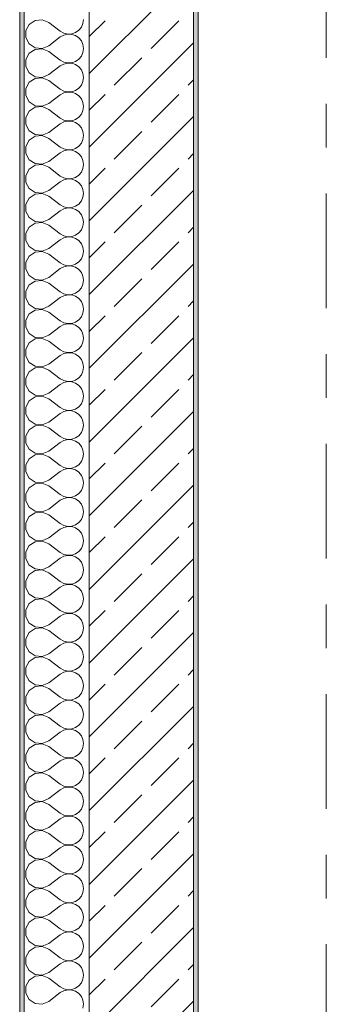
# Model space of a CAD drawing. Header units: metres. Extents: x -3.6 to 84.5, y -11 to 16.8.
# Tile 7 of 256: x -0.2 to 0.5, y 1.1 to 3.3. Entities that reach past the tile are written whole.
import ezdxf

# ---------------------------------------------------------------- set-up
doc = ezdxf.new("R2010")
doc.units = ezdxf.units.M
doc.header["$MEASUREMENT"] = 0
doc.linetypes.add('Strichlinie doppelt', pattern=[0.546806, 0.264583, -0.105833, 0.070556, -0.105833])
doc.layers.add('451 - Universal.Achsen Raster', color=7, linetype='Continuous')
doc.layers.add('604 - Struktur.Wand Aussen', color=7, linetype='Continuous')

# ---------------------------------------------------------------- blocks, each defined once
blk = doc.blocks.new('*X19')
at = {"layer": '604 - Struktur.Wand Aussen', "color": 7, "linetype": 'Continuous', "lineweight": 5}
for p, q in [((-0.1233, 3.333), (-0.1395, 3.3314)), ((-0.1083, 3.3267), (-0.1233, 3.333)), ((-0.0296, 3.3242), (-0.0283, 3.3333)), ((-0.153, 3.3224), (-0.1607, 3.3081)), ((-0.1395, 3.3314), (-0.153, 3.3224)), ((-0.1083, 3.3267), (-0.0817, 3.3067)), ((-0.0392, 3.3087), (-0.0333, 3.3158)), ((-0.0333, 3.3158), (-0.0296, 3.3242)), ((-0.1607, 3.3081), (-0.1607, 3.2919)), ((-0.1607, 3.2919), (-0.153, 3.2776)), ((-0.1083, 3.2733), (-0.0817, 3.2933)), ((-0.0817, 3.3067), (-0.0736, 3.3022)), ((-0.0736, 3.2978), (-0.0817, 3.2933)), ((-0.0736, 3.3022), (-0.0647, 3.3001)), ((-0.0647, 3.2999), (-0.0736, 3.2978)), ((-0.0647, 3.3001), (-0.0555, 3.3006)), ((-0.0555, 3.2994), (-0.0647, 3.2999)), ((-0.0555, 3.3006), (-0.0468, 3.3035)), ((-0.0468, 3.2965), (-0.0555, 3.2994)), ((-0.0468, 3.3035), (-0.0392, 3.3087)), ((-0.0392, 3.2913), (-0.0468, 3.2965)), ((-0.0333, 3.2842), (-0.0392, 3.2913)), ((-0.153, 3.2776), (-0.1395, 3.2686)), ((-0.1395, 3.2648), (-0.153, 3.2558)), ((-0.1395, 3.2686), (-0.1233, 3.267)), ((-0.1233, 3.2663), (-0.1395, 3.2648)), ((-0.1233, 3.267), (-0.1083, 3.2733)), ((-0.1083, 3.26), (-0.1233, 3.2663)), ((-0.0296, 3.2758), (-0.0333, 3.2842)), ((-0.0283, 3.2667), (-0.0296, 3.2758)), ((-0.0296, 3.2576), (-0.0283, 3.2667)), ((-0.153, 3.2558), (-0.1607, 3.2415)), ((-0.1607, 3.2415), (-0.1607, 3.2252)), ((-0.1083, 3.26), (-0.0817, 3.24)), ((-0.0468, 3.2369), (-0.0392, 3.2421)), ((-0.0392, 3.2421), (-0.0333, 3.2491)), ((-0.0333, 3.2491), (-0.0296, 3.2576)), ((-0.1607, 3.2252), (-0.153, 3.2109)), ((-0.1083, 3.2067), (-0.0817, 3.2267)), ((-0.0817, 3.24), (-0.0736, 3.2355)), ((-0.0736, 3.2311), (-0.0817, 3.2267)), ((-0.0736, 3.2355), (-0.0647, 3.2335)), ((-0.0647, 3.2332), (-0.0736, 3.2311)), ((-0.0647, 3.2335), (-0.0555, 3.2339)), ((-0.0555, 3.2328), (-0.0647, 3.2332)), ((-0.0555, 3.2339), (-0.0468, 3.2369)), ((-0.0468, 3.2298), (-0.0555, 3.2328)), ((-0.0392, 3.2246), (-0.0468, 3.2298)), ((-0.0333, 3.2175), (-0.0392, 3.2246)), ((-0.153, 3.2109), (-0.1395, 3.2019)), ((-0.1395, 3.1981), (-0.153, 3.1891)), ((-0.1395, 3.2019), (-0.1233, 3.2004)), ((-0.1233, 3.1996), (-0.1395, 3.1981)), ((-0.1233, 3.2004), (-0.1083, 3.2067)), ((-0.1083, 3.1933), (-0.1233, 3.1996)), ((-0.0296, 3.2091), (-0.0333, 3.2175)), ((-0.0283, 3.2), (-0.0296, 3.2091)), ((-0.0296, 3.1909), (-0.0283, 3.2)), ((-0.153, 3.1891), (-0.1607, 3.1748)), ((-0.1607, 3.1748), (-0.1607, 3.1585)), ((-0.1083, 3.1933), (-0.0817, 3.1733)), ((-0.0468, 3.1702), (-0.0392, 3.1754)), ((-0.0392, 3.1754), (-0.0333, 3.1825)), ((-0.0333, 3.1825), (-0.0296, 3.1909)), ((-0.1607, 3.1585), (-0.153, 3.1442)), ((-0.1083, 3.14), (-0.0817, 3.16)), ((-0.0817, 3.1733), (-0.0736, 3.1689)), ((-0.0736, 3.1645), (-0.0817, 3.16)), ((-0.0736, 3.1689), (-0.0647, 3.1668)), ((-0.0647, 3.1665), (-0.0736, 3.1645)), ((-0.0647, 3.1668), (-0.0555, 3.1672)), ((-0.0555, 3.1661), (-0.0647, 3.1665)), ((-0.0555, 3.1672), (-0.0468, 3.1702)), ((-0.0468, 3.1631), (-0.0555, 3.1661)), ((-0.0392, 3.1579), (-0.0468, 3.1631)), ((-0.0333, 3.1509), (-0.0392, 3.1579)), ((-0.0296, 3.1424), (-0.0333, 3.1509)), ((-0.153, 3.1442), (-0.1395, 3.1352)), ((-0.1395, 3.1314), (-0.153, 3.1224)), ((-0.1395, 3.1352), (-0.1233, 3.1337)), ((-0.1233, 3.133), (-0.1395, 3.1314)), ((-0.1233, 3.1337), (-0.1083, 3.14)), ((-0.1083, 3.1267), (-0.1233, 3.133)), ((-0.0283, 3.1333), (-0.0296, 3.1424)), ((-0.0296, 3.1242), (-0.0283, 3.1333)), ((-0.153, 3.1224), (-0.1607, 3.1081)), ((-0.1607, 3.1081), (-0.1607, 3.0919)), ((-0.1083, 3.1267), (-0.0817, 3.1067)), ((-0.0817, 3.1067), (-0.0736, 3.1022)), ((-0.0468, 3.1035), (-0.0392, 3.1087)), ((-0.0392, 3.1087), (-0.0333, 3.1158)), ((-0.0333, 3.1158), (-0.0296, 3.1242)), ((-0.1607, 3.0919), (-0.153, 3.0776)), ((-0.1083, 3.0733), (-0.0817, 3.0933)), ((-0.0736, 3.0978), (-0.0817, 3.0933)), ((-0.0736, 3.1022), (-0.0647, 3.1001)), ((-0.0647, 3.0999), (-0.0736, 3.0978)), ((-0.0647, 3.1001), (-0.0555, 3.1006)), ((-0.0555, 3.0994), (-0.0647, 3.0999)), ((-0.0555, 3.1006), (-0.0468, 3.1035)), ((-0.0468, 3.0965), (-0.0555, 3.0994)), ((-0.0392, 3.0913), (-0.0468, 3.0965)), ((-0.0333, 3.0842), (-0.0392, 3.0913)), ((-0.0296, 3.0758), (-0.0333, 3.0842)), ((-0.153, 3.0776), (-0.1395, 3.0686)), ((-0.1395, 3.0648), (-0.153, 3.0558)), ((-0.1395, 3.0686), (-0.1233, 3.067)), ((-0.1233, 3.0663), (-0.1395, 3.0648)), ((-0.1233, 3.067), (-0.1083, 3.0733)), ((-0.1083, 3.06), (-0.1233, 3.0663)), ((-0.0283, 3.0667), (-0.0296, 3.0758)), ((-0.0296, 3.0576), (-0.0283, 3.0667)), ((-0.153, 3.0558), (-0.1607, 3.0415)), ((-0.1607, 3.0415), (-0.1607, 3.0252)), ((-0.1083, 3.06), (-0.0817, 3.04)), ((-0.0817, 3.04), (-0.0736, 3.0355)), ((-0.0468, 3.0369), (-0.0392, 3.0421)), ((-0.0392, 3.0421), (-0.0333, 3.0491)), ((-0.0333, 3.0491), (-0.0296, 3.0576)), ((-0.1607, 3.0252), (-0.153, 3.0109)), ((-0.1083, 3.0067), (-0.0817, 3.0267)), ((-0.0736, 3.0311), (-0.0817, 3.0267)), ((-0.0736, 3.0355), (-0.0647, 3.0335)), ((-0.0647, 3.0332), (-0.0736, 3.0311)), ((-0.0647, 3.0335), (-0.0555, 3.0339)), ((-0.0555, 3.0328), (-0.0647, 3.0332)), ((-0.0555, 3.0339), (-0.0468, 3.0369)), ((-0.0468, 3.0298), (-0.0555, 3.0328)), ((-0.0392, 3.0246), (-0.0468, 3.0298)), ((-0.0333, 3.0175), (-0.0392, 3.0246)), ((-0.0296, 3.0091), (-0.0333, 3.0175)), ((-0.153, 3.0109), (-0.1395, 3.0019)), ((-0.1395, 2.9981), (-0.153, 2.9891)), ((-0.1395, 3.0019), (-0.1233, 3.0004)), ((-0.1233, 2.9996), (-0.1395, 2.9981)), ((-0.1233, 3.0004), (-0.1083, 3.0067)), ((-0.1083, 2.9933), (-0.1233, 2.9996)), ((-0.1083, 2.9933), (-0.0817, 2.9733)), ((-0.0283, 3), (-0.0296, 3.0091)), ((-0.0296, 2.9909), (-0.0283, 3)), ((-0.153, 2.9891), (-0.1607, 2.9748)), ((-0.1607, 2.9748), (-0.1607, 2.9585)), ((-0.0817, 2.9733), (-0.0736, 2.9689)), ((-0.0555, 2.9672), (-0.0468, 2.9702)), ((-0.0468, 2.9702), (-0.0392, 2.9754)), ((-0.0392, 2.9754), (-0.0333, 2.9825)), ((-0.0333, 2.9825), (-0.0296, 2.9909)), ((-0.1607, 2.9585), (-0.153, 2.9442)), ((-0.1083, 2.94), (-0.0817, 2.96)), ((-0.0736, 2.9645), (-0.0817, 2.96)), ((-0.0736, 2.9689), (-0.0647, 2.9668)), ((-0.0647, 2.9665), (-0.0736, 2.9645)), ((-0.0647, 2.9668), (-0.0555, 2.9672)), ((-0.0555, 2.9661), (-0.0647, 2.9665)), ((-0.0468, 2.9631), (-0.0555, 2.9661)), ((-0.0392, 2.9579), (-0.0468, 2.9631)), ((-0.0333, 2.9509), (-0.0392, 2.9579)), ((-0.0296, 2.9424), (-0.0333, 2.9509)), ((-0.153, 2.9442), (-0.1395, 2.9352)), ((-0.1395, 2.9314), (-0.153, 2.9224)), ((-0.1395, 2.9352), (-0.1233, 2.9337)), ((-0.1233, 2.933), (-0.1395, 2.9314)), ((-0.1233, 2.9337), (-0.1083, 2.94)), ((-0.1083, 2.9267), (-0.1233, 2.933)), ((-0.1083, 2.9267), (-0.0817, 2.9067)), ((-0.0333, 2.9158), (-0.0296, 2.9242)), ((-0.0283, 2.9333), (-0.0296, 2.9424)), ((-0.0296, 2.9242), (-0.0283, 2.9333)), ((-0.153, 2.9224), (-0.1607, 2.9081)), ((-0.1607, 2.9081), (-0.1607, 2.8919)), ((-0.0817, 2.9067), (-0.0736, 2.9022)), ((-0.0736, 2.9022), (-0.0647, 2.9001)), ((-0.0555, 2.9006), (-0.0468, 2.9035)), ((-0.0468, 2.9035), (-0.0392, 2.9087)), ((-0.0392, 2.9087), (-0.0333, 2.9158)), ((-0.1607, 2.8919), (-0.153, 2.8776)), ((-0.1083, 2.8733), (-0.0817, 2.8933)), ((-0.0736, 2.8978), (-0.0817, 2.8933)), ((-0.0647, 2.8999), (-0.0736, 2.8978)), ((-0.0647, 2.9001), (-0.0555, 2.9006)), ((-0.0555, 2.8994), (-0.0647, 2.8999)), ((-0.0468, 2.8965), (-0.0555, 2.8994)), ((-0.0392, 2.8913), (-0.0468, 2.8965)), ((-0.0333, 2.8842), (-0.0392, 2.8913)), ((-0.0296, 2.8758), (-0.0333, 2.8842)), ((-0.153, 2.8776), (-0.1395, 2.8686)), ((-0.1395, 2.8648), (-0.153, 2.8558)), ((-0.1395, 2.8686), (-0.1233, 2.867)), ((-0.1233, 2.8663), (-0.1395, 2.8648)), ((-0.1233, 2.867), (-0.1083, 2.8733)), ((-0.1083, 2.86), (-0.1233, 2.8663)), ((-0.1083, 2.86), (-0.0817, 2.84)), ((-0.0333, 2.8491), (-0.0296, 2.8576)), ((-0.0283, 2.8667), (-0.0296, 2.8758)), ((-0.0296, 2.8576), (-0.0283, 2.8667)), ((-0.153, 2.8558), (-0.1607, 2.8415)), ((-0.1607, 2.8415), (-0.1607, 2.8252)), ((-0.0817, 2.84), (-0.0736, 2.8355)), ((-0.0736, 2.8355), (-0.0647, 2.8335)), ((-0.0647, 2.8335), (-0.0555, 2.8339)), ((-0.0555, 2.8339), (-0.0468, 2.8369)), ((-0.0468, 2.8369), (-0.0392, 2.8421)), ((-0.0392, 2.8421), (-0.0333, 2.8491)), ((-0.1607, 2.8252), (-0.153, 2.8109)), ((-0.153, 2.8109), (-0.1395, 2.8019)), ((-0.1083, 2.8067), (-0.0817, 2.8267)), ((-0.0736, 2.8311), (-0.0817, 2.8267)), ((-0.0647, 2.8332), (-0.0736, 2.8311)), ((-0.0555, 2.8328), (-0.0647, 2.8332)), ((-0.0468, 2.8298), (-0.0555, 2.8328)), ((-0.0392, 2.8246), (-0.0468, 2.8298)), ((-0.0333, 2.8175), (-0.0392, 2.8246)), ((-0.0296, 2.8091), (-0.0333, 2.8175)), ((-0.153, 2.7891), (-0.1607, 2.7748)), ((-0.1395, 2.7981), (-0.153, 2.7891)), ((-0.1395, 2.8019), (-0.1233, 2.8004)), ((-0.1233, 2.7996), (-0.1395, 2.7981)), ((-0.1233, 2.8004), (-0.1083, 2.8067)), ((-0.1083, 2.7933), (-0.1233, 2.7996)), ((-0.1083, 2.7933), (-0.0817, 2.7733)), ((-0.0333, 2.7825), (-0.0296, 2.7909)), ((-0.0283, 2.8), (-0.0296, 2.8091)), ((-0.0296, 2.7909), (-0.0283, 2.8)), ((-0.1607, 2.7748), (-0.1607, 2.7585)), ((-0.0817, 2.7733), (-0.0736, 2.7689)), ((-0.0736, 2.7689), (-0.0647, 2.7668)), ((-0.0647, 2.7665), (-0.0736, 2.7645)), ((-0.0647, 2.7668), (-0.0555, 2.7672)), ((-0.0555, 2.7661), (-0.0647, 2.7665)), ((-0.0555, 2.7672), (-0.0468, 2.7702)), ((-0.0468, 2.7631), (-0.0555, 2.7661)), ((-0.0468, 2.7702), (-0.0392, 2.7754)), ((-0.0392, 2.7754), (-0.0333, 2.7825)), ((-0.1607, 2.7585), (-0.153, 2.7442)), ((-0.153, 2.7442), (-0.1395, 2.7352)), ((-0.1083, 2.74), (-0.0817, 2.76)), ((-0.0736, 2.7645), (-0.0817, 2.76)), ((-0.0392, 2.7579), (-0.0468, 2.7631)), ((-0.0333, 2.7509), (-0.0392, 2.7579)), ((-0.0296, 2.7424), (-0.0333, 2.7509)), ((-0.153, 2.7224), (-0.1607, 2.7081)), ((-0.1395, 2.7314), (-0.153, 2.7224)), ((-0.1395, 2.7352), (-0.1233, 2.7337)), ((-0.1233, 2.733), (-0.1395, 2.7314)), ((-0.1233, 2.7337), (-0.1083, 2.74)), ((-0.1083, 2.7267), (-0.1233, 2.733)), ((-0.1083, 2.7267), (-0.0817, 2.7067)), ((-0.0333, 2.7158), (-0.0296, 2.7242)), ((-0.0283, 2.7333), (-0.0296, 2.7424)), ((-0.0296, 2.7242), (-0.0283, 2.7333)), ((-0.1607, 2.7081), (-0.1607, 2.6919)), ((-0.0817, 2.7067), (-0.0736, 2.7022)), ((-0.0736, 2.6978), (-0.0817, 2.6933)), ((-0.0736, 2.7022), (-0.0647, 2.7001)), ((-0.0647, 2.6999), (-0.0736, 2.6978)), ((-0.0647, 2.7001), (-0.0555, 2.7006)), ((-0.0555, 2.6994), (-0.0647, 2.6999)), ((-0.0555, 2.7006), (-0.0468, 2.7035)), ((-0.0468, 2.6965), (-0.0555, 2.6994)), ((-0.0468, 2.7035), (-0.0392, 2.7087)), ((-0.0392, 2.7087), (-0.0333, 2.7158)), ((-0.1607, 2.6919), (-0.153, 2.6776)), ((-0.153, 2.6776), (-0.1395, 2.6686)), ((-0.1083, 2.6733), (-0.0817, 2.6933)), ((-0.0392, 2.6913), (-0.0468, 2.6965)), ((-0.0333, 2.6842), (-0.0392, 2.6913)), ((-0.0296, 2.6758), (-0.0333, 2.6842)), ((-0.0283, 2.6667), (-0.0296, 2.6758)), ((-0.153, 2.6558), (-0.1607, 2.6415)), ((-0.1395, 2.6648), (-0.153, 2.6558)), ((-0.1395, 2.6686), (-0.1233, 2.667)), ((-0.1233, 2.6663), (-0.1395, 2.6648)), ((-0.1233, 2.667), (-0.1083, 2.6733)), ((-0.1083, 2.66), (-0.1233, 2.6663)), ((-0.1083, 2.66), (-0.0817, 2.64)), ((-0.0333, 2.6491), (-0.0296, 2.6576)), ((-0.0296, 2.6576), (-0.0283, 2.6667)), ((-0.1607, 2.6415), (-0.1607, 2.6252)), ((-0.0817, 2.64), (-0.0736, 2.6355)), ((-0.0736, 2.6311), (-0.0817, 2.6267)), ((-0.0736, 2.6355), (-0.0647, 2.6335)), ((-0.0647, 2.6332), (-0.0736, 2.6311)), ((-0.0647, 2.6335), (-0.0555, 2.6339)), ((-0.0555, 2.6328), (-0.0647, 2.6332)), ((-0.0555, 2.6339), (-0.0468, 2.6369)), ((-0.0468, 2.6298), (-0.0555, 2.6328)), ((-0.0468, 2.6369), (-0.0392, 2.6421)), ((-0.0392, 2.6246), (-0.0468, 2.6298)), ((-0.0392, 2.6421), (-0.0333, 2.6491)), ((-0.1607, 2.6252), (-0.153, 2.6109)), ((-0.153, 2.6109), (-0.1395, 2.6019)), ((-0.1083, 2.6067), (-0.0817, 2.6267)), ((-0.0333, 2.6175), (-0.0392, 2.6246)), ((-0.0296, 2.6091), (-0.0333, 2.6175)), ((-0.0283, 2.6), (-0.0296, 2.6091)), ((-0.153, 2.5891), (-0.1607, 2.5748)), ((-0.1395, 2.5981), (-0.153, 2.5891)), ((-0.1395, 2.6019), (-0.1233, 2.6004)), ((-0.1233, 2.5996), (-0.1395, 2.5981)), ((-0.1233, 2.6004), (-0.1083, 2.6067)), ((-0.1083, 2.5933), (-0.1233, 2.5996)), ((-0.1083, 2.5933), (-0.0817, 2.5733)), ((-0.0333, 2.5825), (-0.0296, 2.5909)), ((-0.0296, 2.5909), (-0.0283, 2.6)), ((-0.1607, 2.5748), (-0.1607, 2.5585)), ((-0.0817, 2.5733), (-0.0736, 2.5689)), ((-0.0736, 2.5645), (-0.0817, 2.56)), ((-0.0736, 2.5689), (-0.0647, 2.5668)), ((-0.0647, 2.5665), (-0.0736, 2.5645)), ((-0.0647, 2.5668), (-0.0555, 2.5672)), ((-0.0555, 2.5661), (-0.0647, 2.5665)), ((-0.0555, 2.5672), (-0.0468, 2.5702)), ((-0.0468, 2.5631), (-0.0555, 2.5661)), ((-0.0468, 2.5702), (-0.0392, 2.5754)), ((-0.0392, 2.5579), (-0.0468, 2.5631)), ((-0.0392, 2.5754), (-0.0333, 2.5825)), ((-0.1607, 2.5585), (-0.153, 2.5442)), ((-0.153, 2.5442), (-0.1395, 2.5352)), ((-0.1233, 2.5337), (-0.1083, 2.54)), ((-0.1083, 2.54), (-0.0817, 2.56)), ((-0.0333, 2.5509), (-0.0392, 2.5579)), ((-0.0296, 2.5424), (-0.0333, 2.5509)), ((-0.0283, 2.5333), (-0.0296, 2.5424)), ((-0.153, 2.5224), (-0.1607, 2.5081)), ((-0.1395, 2.5314), (-0.153, 2.5224)), ((-0.1395, 2.5352), (-0.1233, 2.5337)), ((-0.1233, 2.533), (-0.1395, 2.5314)), ((-0.1083, 2.5267), (-0.1233, 2.533)), ((-0.1083, 2.5267), (-0.0817, 2.5067)), ((-0.0333, 2.5158), (-0.0296, 2.5242)), ((-0.0296, 2.5242), (-0.0283, 2.5333)), ((-0.1607, 2.5081), (-0.1607, 2.4919)), ((-0.0817, 2.5067), (-0.0736, 2.5022)), ((-0.0736, 2.4978), (-0.0817, 2.4933)), ((-0.0736, 2.5022), (-0.0647, 2.5001)), ((-0.0647, 2.4999), (-0.0736, 2.4978)), ((-0.0647, 2.5001), (-0.0555, 2.5006)), ((-0.0555, 2.4994), (-0.0647, 2.4999)), ((-0.0555, 2.5006), (-0.0468, 2.5035)), ((-0.0468, 2.4965), (-0.0555, 2.4994)), ((-0.0468, 2.5035), (-0.0392, 2.5087)), ((-0.0392, 2.4913), (-0.0468, 2.4965)), ((-0.0392, 2.5087), (-0.0333, 2.5158)), ((-0.1607, 2.4919), (-0.153, 2.4776)), ((-0.153, 2.4776), (-0.1395, 2.4686)), ((-0.1233, 2.467), (-0.1083, 2.4733)), ((-0.1083, 2.4733), (-0.0817, 2.4933)), ((-0.0333, 2.4842), (-0.0392, 2.4913)), ((-0.0296, 2.4758), (-0.0333, 2.4842)), ((-0.0283, 2.4667), (-0.0296, 2.4758)), ((-0.153, 2.4558), (-0.1607, 2.4415)), ((-0.1395, 2.4648), (-0.153, 2.4558)), ((-0.1395, 2.4686), (-0.1233, 2.467)), ((-0.1233, 2.4663), (-0.1395, 2.4648)), ((-0.1083, 2.46), (-0.1233, 2.4663)), ((-0.1083, 2.46), (-0.0817, 2.44)), ((-0.0392, 2.4421), (-0.0333, 2.4491)), ((-0.0333, 2.4491), (-0.0296, 2.4576)), ((-0.0296, 2.4576), (-0.0283, 2.4667)), ((-0.1607, 2.4415), (-0.1607, 2.4252)), ((-0.1083, 2.4067), (-0.0817, 2.4267)), ((-0.0817, 2.44), (-0.0736, 2.4355)), ((-0.0736, 2.4311), (-0.0817, 2.4267)), ((-0.0736, 2.4355), (-0.0647, 2.4335)), ((-0.0647, 2.4332), (-0.0736, 2.4311)), ((-0.0647, 2.4335), (-0.0555, 2.4339)), ((-0.0555, 2.4328), (-0.0647, 2.4332)), ((-0.0555, 2.4339), (-0.0468, 2.4369)), ((-0.0468, 2.4298), (-0.0555, 2.4328)), ((-0.0468, 2.4369), (-0.0392, 2.4421)), ((-0.0392, 2.4246), (-0.0468, 2.4298)), ((-0.1607, 2.4252), (-0.153, 2.4109)), ((-0.153, 2.4109), (-0.1395, 2.4019)), ((-0.1233, 2.4004), (-0.1083, 2.4067)), ((-0.0333, 2.4175), (-0.0392, 2.4246)), ((-0.0296, 2.4091), (-0.0333, 2.4175)), ((-0.0283, 2.4), (-0.0296, 2.4091)), ((-0.153, 2.3891), (-0.1607, 2.3748)), ((-0.1395, 2.3981), (-0.153, 2.3891)), ((-0.1395, 2.4019), (-0.1233, 2.4004)), ((-0.1233, 2.3996), (-0.1395, 2.3981)), ((-0.1083, 2.3933), (-0.1233, 2.3996)), ((-0.1083, 2.3933), (-0.0817, 2.3733)), ((-0.0392, 2.3754), (-0.0333, 2.3825)), ((-0.0333, 2.3825), (-0.0296, 2.3909)), ((-0.0296, 2.3909), (-0.0283, 2.4)), ((-0.1607, 2.3748), (-0.1607, 2.3585)), ((-0.1607, 2.3585), (-0.153, 2.3442)), ((-0.1083, 2.34), (-0.0817, 2.36)), ((-0.0817, 2.3733), (-0.0736, 2.3689)), ((-0.0736, 2.3645), (-0.0817, 2.36)), ((-0.0736, 2.3689), (-0.0647, 2.3668)), ((-0.0647, 2.3665), (-0.0736, 2.3645)), ((-0.0647, 2.3668), (-0.0555, 2.3672)), ((-0.0555, 2.3661), (-0.0647, 2.3665)), ((-0.0555, 2.3672), (-0.0468, 2.3702)), ((-0.0468, 2.3631), (-0.0555, 2.3661)), ((-0.0468, 2.3702), (-0.0392, 2.3754)), ((-0.0392, 2.3579), (-0.0468, 2.3631)), ((-0.0333, 2.3509), (-0.0392, 2.3579)), ((-0.153, 2.3442), (-0.1395, 2.3352)), ((-0.1395, 2.3352), (-0.1233, 2.3337)), ((-0.1233, 2.3337), (-0.1083, 2.34)), ((-0.0296, 2.3424), (-0.0333, 2.3509)), ((-0.0283, 2.3333), (-0.0296, 2.3424)), ((-0.153, 2.3224), (-0.1607, 2.3081)), ((-0.1395, 2.3314), (-0.153, 2.3224)), ((-0.1233, 2.333), (-0.1395, 2.3314)), ((-0.1083, 2.3267), (-0.1233, 2.333)), ((-0.1083, 2.3267), (-0.0817, 2.3067)), ((-0.0392, 2.3087), (-0.0333, 2.3158)), ((-0.0333, 2.3158), (-0.0296, 2.3242)), ((-0.0296, 2.3242), (-0.0283, 2.3333)), ((-0.1607, 2.3081), (-0.1607, 2.2919)), ((-0.1607, 2.2919), (-0.153, 2.2776)), ((-0.1083, 2.2733), (-0.0817, 2.2933)), ((-0.0817, 2.3067), (-0.0736, 2.3022)), ((-0.0736, 2.2978), (-0.0817, 2.2933)), ((-0.0736, 2.3022), (-0.0647, 2.3001)), ((-0.0647, 2.2999), (-0.0736, 2.2978)), ((-0.0647, 2.3001), (-0.0555, 2.3006)), ((-0.0555, 2.2994), (-0.0647, 2.2999)), ((-0.0555, 2.3006), (-0.0468, 2.3035)), ((-0.0468, 2.2965), (-0.0555, 2.2994)), ((-0.0468, 2.3035), (-0.0392, 2.3087)), ((-0.0392, 2.2913), (-0.0468, 2.2965)), ((-0.0333, 2.2842), (-0.0392, 2.2913)), ((-0.153, 2.2776), (-0.1395, 2.2686)), ((-0.1395, 2.2686), (-0.1233, 2.267)), ((-0.1233, 2.267), (-0.1083, 2.2733)), ((-0.0296, 2.2758), (-0.0333, 2.2842)), ((-0.0283, 2.2667), (-0.0296, 2.2758)), ((-0.153, 2.2558), (-0.1607, 2.2415)), ((-0.1395, 2.2648), (-0.153, 2.2558)), ((-0.1233, 2.2663), (-0.1395, 2.2648)), ((-0.1083, 2.26), (-0.1233, 2.2663)), ((-0.1083, 2.26), (-0.0817, 2.24)), ((-0.0392, 2.2421), (-0.0333, 2.2491)), ((-0.0333, 2.2491), (-0.0296, 2.2576)), ((-0.0296, 2.2576), (-0.0283, 2.2667)), ((-0.1607, 2.2415), (-0.1607, 2.2252)), ((-0.1607, 2.2252), (-0.153, 2.2109)), ((-0.1083, 2.2067), (-0.0817, 2.2267)), ((-0.0817, 2.24), (-0.0736, 2.2355)), ((-0.0736, 2.2311), (-0.0817, 2.2267)), ((-0.0736, 2.2355), (-0.0647, 2.2335)), ((-0.0647, 2.2332), (-0.0736, 2.2311)), ((-0.0647, 2.2335), (-0.0555, 2.2339)), ((-0.0555, 2.2328), (-0.0647, 2.2332)), ((-0.0555, 2.2339), (-0.0468, 2.2369)), ((-0.0468, 2.2298), (-0.0555, 2.2328)), ((-0.0468, 2.2369), (-0.0392, 2.2421)), ((-0.0392, 2.2246), (-0.0468, 2.2298)), ((-0.0333, 2.2175), (-0.0392, 2.2246)), ((-0.153, 2.2109), (-0.1395, 2.2019)), ((-0.1395, 2.2019), (-0.1233, 2.2004)), ((-0.1233, 2.1996), (-0.1395, 2.1981)), ((-0.1233, 2.2004), (-0.1083, 2.2067)), ((-0.1083, 2.1933), (-0.1233, 2.1996)), ((-0.0296, 2.2091), (-0.0333, 2.2175)), ((-0.0283, 2.2), (-0.0296, 2.2091)), ((-0.0296, 2.1909), (-0.0283, 2.2)), ((-0.153, 2.1891), (-0.1607, 2.1748)), ((-0.1395, 2.1981), (-0.153, 2.1891)), ((-0.1083, 2.1933), (-0.0817, 2.1733)), ((-0.0392, 2.1754), (-0.0333, 2.1825)), ((-0.0333, 2.1825), (-0.0296, 2.1909)), ((-0.1607, 2.1748), (-0.1607, 2.1585)), ((-0.1607, 2.1585), (-0.153, 2.1442)), ((-0.1083, 2.14), (-0.0817, 2.16)), ((-0.0817, 2.1733), (-0.0736, 2.1689)), ((-0.0736, 2.1645), (-0.0817, 2.16)), ((-0.0736, 2.1689), (-0.0647, 2.1668)), ((-0.0647, 2.1665), (-0.0736, 2.1645)), ((-0.0647, 2.1668), (-0.0555, 2.1672)), ((-0.0555, 2.1661), (-0.0647, 2.1665)), ((-0.0555, 2.1672), (-0.0468, 2.1702)), ((-0.0468, 2.1631), (-0.0555, 2.1661)), ((-0.0468, 2.1702), (-0.0392, 2.1754)), ((-0.0392, 2.1579), (-0.0468, 2.1631)), ((-0.0333, 2.1509), (-0.0392, 2.1579)), ((-0.153, 2.1442), (-0.1395, 2.1352)), ((-0.1395, 2.1314), (-0.153, 2.1224)), ((-0.1395, 2.1352), (-0.1233, 2.1337)), ((-0.1233, 2.133), (-0.1395, 2.1314)), ((-0.1233, 2.1337), (-0.1083, 2.14)), ((-0.1083, 2.1267), (-0.1233, 2.133)), ((-0.0296, 2.1424), (-0.0333, 2.1509)), ((-0.0283, 2.1333), (-0.0296, 2.1424)), ((-0.0296, 2.1242), (-0.0283, 2.1333)), ((-0.153, 2.1224), (-0.1607, 2.1081)), ((-0.1607, 2.1081), (-0.1607, 2.0919)), ((-0.1083, 2.1267), (-0.0817, 2.1067)), ((-0.0468, 2.1035), (-0.0392, 2.1087)), ((-0.0392, 2.1087), (-0.0333, 2.1158)), ((-0.0333, 2.1158), (-0.0296, 2.1242)), ((-0.1607, 2.0919), (-0.153, 2.0776)), ((-0.1083, 2.0733), (-0.0817, 2.0933)), ((-0.0817, 2.1067), (-0.0736, 2.1022)), ((-0.0736, 2.0978), (-0.0817, 2.0933)), ((-0.0736, 2.1022), (-0.0647, 2.1001)), ((-0.0647, 2.0999), (-0.0736, 2.0978)), ((-0.0647, 2.1001), (-0.0555, 2.1006)), ((-0.0555, 2.0994), (-0.0647, 2.0999)), ((-0.0555, 2.1006), (-0.0468, 2.1035)), ((-0.0468, 2.0965), (-0.0555, 2.0994)), ((-0.0392, 2.0913), (-0.0468, 2.0965)), ((-0.0333, 2.0842), (-0.0392, 2.0913)), ((-0.153, 2.0776), (-0.1395, 2.0686)), ((-0.1395, 2.0648), (-0.153, 2.0558)), ((-0.1395, 2.0686), (-0.1233, 2.067)), ((-0.1233, 2.0663), (-0.1395, 2.0648)), ((-0.1233, 2.067), (-0.1083, 2.0733)), ((-0.1083, 2.06), (-0.1233, 2.0663)), ((-0.0296, 2.0758), (-0.0333, 2.0842)), ((-0.0283, 2.0667), (-0.0296, 2.0758)), ((-0.0296, 2.0576), (-0.0283, 2.0667)), ((-0.153, 2.0558), (-0.1607, 2.0415)), ((-0.1607, 2.0415), (-0.1607, 2.0252)), ((-0.1083, 2.06), (-0.0817, 2.04)), ((-0.0468, 2.0369), (-0.0392, 2.0421)), ((-0.0392, 2.0421), (-0.0333, 2.0491)), ((-0.0333, 2.0491), (-0.0296, 2.0576)), ((-0.1607, 2.0252), (-0.153, 2.0109)), ((-0.1083, 2.0067), (-0.0817, 2.0267)), ((-0.0817, 2.04), (-0.0736, 2.0355)), ((-0.0736, 2.0311), (-0.0817, 2.0267)), ((-0.0736, 2.0355), (-0.0647, 2.0335)), ((-0.0647, 2.0332), (-0.0736, 2.0311)), ((-0.0647, 2.0335), (-0.0555, 2.0339)), ((-0.0555, 2.0328), (-0.0647, 2.0332)), ((-0.0555, 2.0339), (-0.0468, 2.0369)), ((-0.0468, 2.0298), (-0.0555, 2.0328)), ((-0.0392, 2.0246), (-0.0468, 2.0298)), ((-0.0333, 2.0175), (-0.0392, 2.0246)), ((-0.0296, 2.0091), (-0.0333, 2.0175)), ((-0.153, 2.0109), (-0.1395, 2.0019)), ((-0.1395, 1.9981), (-0.153, 1.9891)), ((-0.1395, 2.0019), (-0.1233, 2.0004)), ((-0.1233, 1.9996), (-0.1395, 1.9981)), ((-0.1233, 2.0004), (-0.1083, 2.0067)), ((-0.1083, 1.9933), (-0.1233, 1.9996)), ((-0.0283, 2), (-0.0296, 2.0091)), ((-0.0296, 1.9909), (-0.0283, 2)), ((-0.153, 1.9891), (-0.1607, 1.9748)), ((-0.1607, 1.9748), (-0.1607, 1.9585)), ((-0.1083, 1.9933), (-0.0817, 1.9733)), ((-0.0817, 1.9733), (-0.0736, 1.9689)), ((-0.0468, 1.9702), (-0.0392, 1.9754)), ((-0.0392, 1.9754), (-0.0333, 1.9825)), ((-0.0333, 1.9825), (-0.0296, 1.9909)), ((-0.1607, 1.9585), (-0.153, 1.9442)), ((-0.1083, 1.94), (-0.0817, 1.96)), ((-0.0736, 1.9645), (-0.0817, 1.96)), ((-0.0736, 1.9689), (-0.0647, 1.9668)), ((-0.0647, 1.9665), (-0.0736, 1.9645)), ((-0.0647, 1.9668), (-0.0555, 1.9672)), ((-0.0555, 1.9661), (-0.0647, 1.9665)), ((-0.0555, 1.9672), (-0.0468, 1.9702)), ((-0.0468, 1.9631), (-0.0555, 1.9661)), ((-0.0392, 1.9579), (-0.0468, 1.9631)), ((-0.0333, 1.9509), (-0.0392, 1.9579)), ((-0.0296, 1.9424), (-0.0333, 1.9509)), ((-0.153, 1.9442), (-0.1395, 1.9352)), ((-0.1395, 1.9314), (-0.153, 1.9224)), ((-0.1395, 1.9352), (-0.1233, 1.9337)), ((-0.1233, 1.933), (-0.1395, 1.9314)), ((-0.1233, 1.9337), (-0.1083, 1.94)), ((-0.1083, 1.9267), (-0.1233, 1.933)), ((-0.0283, 1.9333), (-0.0296, 1.9424)), ((-0.0296, 1.9242), (-0.0283, 1.9333)), ((-0.153, 1.9224), (-0.1607, 1.9081)), ((-0.1607, 1.9081), (-0.1607, 1.8919)), ((-0.1083, 1.9267), (-0.0817, 1.9067)), ((-0.0817, 1.9067), (-0.0736, 1.9022)), ((-0.0468, 1.9035), (-0.0392, 1.9087)), ((-0.0392, 1.9087), (-0.0333, 1.9158)), ((-0.0333, 1.9158), (-0.0296, 1.9242)), ((-0.1607, 1.8919), (-0.153, 1.8776)), ((-0.1083, 1.8733), (-0.0817, 1.8933)), ((-0.0736, 1.8978), (-0.0817, 1.8933)), ((-0.0736, 1.9022), (-0.0647, 1.9001)), ((-0.0647, 1.8999), (-0.0736, 1.8978)), ((-0.0647, 1.9001), (-0.0555, 1.9006)), ((-0.0555, 1.8994), (-0.0647, 1.8999)), ((-0.0555, 1.9006), (-0.0468, 1.9035)), ((-0.0468, 1.8965), (-0.0555, 1.8994)), ((-0.0392, 1.8913), (-0.0468, 1.8965)), ((-0.0333, 1.8842), (-0.0392, 1.8913)), ((-0.0296, 1.8758), (-0.0333, 1.8842)), ((-0.153, 1.8776), (-0.1395, 1.8686)), ((-0.1395, 1.8648), (-0.153, 1.8558)), ((-0.1395, 1.8686), (-0.1233, 1.867)), ((-0.1233, 1.8663), (-0.1395, 1.8648)), ((-0.1233, 1.867), (-0.1083, 1.8733)), ((-0.1083, 1.86), (-0.1233, 1.8663)), ((-0.1083, 1.86), (-0.0817, 1.84)), ((-0.0283, 1.8667), (-0.0296, 1.8758)), ((-0.0296, 1.8576), (-0.0283, 1.8667)), ((-0.153, 1.8558), (-0.1607, 1.8415)), ((-0.1607, 1.8415), (-0.1607, 1.8252)), ((-0.0817, 1.84), (-0.0736, 1.8355)), ((-0.0555, 1.8339), (-0.0468, 1.8369)), ((-0.0468, 1.8369), (-0.0392, 1.8421)), ((-0.0392, 1.8421), (-0.0333, 1.8491)), ((-0.0333, 1.8491), (-0.0296, 1.8576)), ((-0.1607, 1.8252), (-0.153, 1.8109)), ((-0.1083, 1.8067), (-0.0817, 1.8267)), ((-0.0736, 1.8311), (-0.0817, 1.8267)), ((-0.0736, 1.8355), (-0.0647, 1.8335)), ((-0.0647, 1.8332), (-0.0736, 1.8311)), ((-0.0647, 1.8335), (-0.0555, 1.8339)), ((-0.0555, 1.8328), (-0.0647, 1.8332)), ((-0.0468, 1.8298), (-0.0555, 1.8328)), ((-0.0392, 1.8246), (-0.0468, 1.8298)), ((-0.0333, 1.8175), (-0.0392, 1.8246)), ((-0.0296, 1.8091), (-0.0333, 1.8175)), ((-0.153, 1.8109), (-0.1395, 1.8019)), ((-0.1395, 1.7981), (-0.153, 1.7891)), ((-0.1395, 1.8019), (-0.1233, 1.8004)), ((-0.1233, 1.7996), (-0.1395, 1.7981)), ((-0.1233, 1.8004), (-0.1083, 1.8067)), ((-0.1083, 1.7933), (-0.1233, 1.7996)), ((-0.1083, 1.7933), (-0.0817, 1.7733)), ((-0.0333, 1.7825), (-0.0296, 1.7909)), ((-0.0283, 1.8), (-0.0296, 1.8091)), ((-0.0296, 1.7909), (-0.0283, 1.8)), ((-0.153, 1.7891), (-0.1607, 1.7748)), ((-0.1607, 1.7748), (-0.1607, 1.7585)), ((-0.0817, 1.7733), (-0.0736, 1.7689)), ((-0.0736, 1.7689), (-0.0647, 1.7668)), ((-0.0555, 1.7672), (-0.0468, 1.7702)), ((-0.0468, 1.7702), (-0.0392, 1.7754)), ((-0.0392, 1.7754), (-0.0333, 1.7825)), ((-0.1607, 1.7585), (-0.153, 1.7442)), ((-0.1083, 1.74), (-0.0817, 1.76)), ((-0.0736, 1.7645), (-0.0817, 1.76)), ((-0.0647, 1.7665), (-0.0736, 1.7645)), ((-0.0647, 1.7668), (-0.0555, 1.7672)), ((-0.0555, 1.7661), (-0.0647, 1.7665)), ((-0.0468, 1.7631), (-0.0555, 1.7661)), ((-0.0392, 1.7579), (-0.0468, 1.7631)), ((-0.0333, 1.7509), (-0.0392, 1.7579)), ((-0.0296, 1.7424), (-0.0333, 1.7509)), ((-0.153, 1.7442), (-0.1395, 1.7352)), ((-0.1395, 1.7314), (-0.153, 1.7224)), ((-0.1395, 1.7352), (-0.1233, 1.7337)), ((-0.1233, 1.733), (-0.1395, 1.7314)), ((-0.1233, 1.7337), (-0.1083, 1.74)), ((-0.1083, 1.7267), (-0.1233, 1.733)), ((-0.1083, 1.7267), (-0.0817, 1.7067)), ((-0.0333, 1.7158), (-0.0296, 1.7242)), ((-0.0283, 1.7333), (-0.0296, 1.7424)), ((-0.0296, 1.7242), (-0.0283, 1.7333)), ((-0.153, 1.7224), (-0.1607, 1.7081)), ((-0.1607, 1.7081), (-0.1607, 1.6919)), ((-0.0817, 1.7067), (-0.0736, 1.7022)), ((-0.0736, 1.7022), (-0.0647, 1.7001)), ((-0.0647, 1.7001), (-0.0555, 1.7006)), ((-0.0555, 1.7006), (-0.0468, 1.7035)), ((-0.0468, 1.7035), (-0.0392, 1.7087)), ((-0.0392, 1.7087), (-0.0333, 1.7158)), ((-0.1607, 1.6919), (-0.153, 1.6776)), ((-0.153, 1.6776), (-0.1395, 1.6686)), ((-0.1083, 1.6733), (-0.0817, 1.6933)), ((-0.0736, 1.6978), (-0.0817, 1.6933)), ((-0.0647, 1.6999), (-0.0736, 1.6978)), ((-0.0555, 1.6994), (-0.0647, 1.6999)), ((-0.0468, 1.6965), (-0.0555, 1.6994)), ((-0.0392, 1.6913), (-0.0468, 1.6965)), ((-0.0333, 1.6842), (-0.0392, 1.6913)), ((-0.0296, 1.6758), (-0.0333, 1.6842)), ((-0.153, 1.6558), (-0.1607, 1.6415)), ((-0.1395, 1.6648), (-0.153, 1.6558)), ((-0.1395, 1.6686), (-0.1233, 1.667)), ((-0.1233, 1.6663), (-0.1395, 1.6648)), ((-0.1233, 1.667), (-0.1083, 1.6733)), ((-0.1083, 1.66), (-0.1233, 1.6663)), ((-0.1083, 1.66), (-0.0817, 1.64)), ((-0.0333, 1.6491), (-0.0296, 1.6576)), ((-0.0283, 1.6667), (-0.0296, 1.6758)), ((-0.0296, 1.6576), (-0.0283, 1.6667)), ((-0.1607, 1.6415), (-0.1607, 1.6252)), ((-0.0817, 1.64), (-0.0736, 1.6355)), ((-0.0736, 1.6355), (-0.0647, 1.6335)), ((-0.0647, 1.6332), (-0.0736, 1.6311)), ((-0.0647, 1.6335), (-0.0555, 1.6339)), ((-0.0555, 1.6328), (-0.0647, 1.6332)), ((-0.0555, 1.6339), (-0.0468, 1.6369)), ((-0.0468, 1.6298), (-0.0555, 1.6328)), ((-0.0468, 1.6369), (-0.0392, 1.6421)), ((-0.0392, 1.6421), (-0.0333, 1.6491)), ((-0.1607, 1.6252), (-0.153, 1.6109)), ((-0.153, 1.6109), (-0.1395, 1.6019)), ((-0.1083, 1.6067), (-0.0817, 1.6267)), ((-0.0736, 1.6311), (-0.0817, 1.6267)), ((-0.0392, 1.6246), (-0.0468, 1.6298)), ((-0.0333, 1.6175), (-0.0392, 1.6246)), ((-0.0296, 1.6091), (-0.0333, 1.6175)), ((-0.153, 1.5891), (-0.1607, 1.5748)), ((-0.1395, 1.5981), (-0.153, 1.5891)), ((-0.1395, 1.6019), (-0.1233, 1.6004)), ((-0.1233, 1.5996), (-0.1395, 1.5981)), ((-0.1233, 1.6004), (-0.1083, 1.6067)), ((-0.1083, 1.5933), (-0.1233, 1.5996)), ((-0.1083, 1.5933), (-0.0817, 1.5733)), ((-0.0333, 1.5825), (-0.0296, 1.5909)), ((-0.0283, 1.6), (-0.0296, 1.6091)), ((-0.0296, 1.5909), (-0.0283, 1.6)), ((-0.1607, 1.5748), (-0.1607, 1.5585)), ((-0.0817, 1.5733), (-0.0736, 1.5689)), ((-0.0736, 1.5645), (-0.0817, 1.56)), ((-0.0736, 1.5689), (-0.0647, 1.5668)), ((-0.0647, 1.5665), (-0.0736, 1.5645)), ((-0.0647, 1.5668), (-0.0555, 1.5672)), ((-0.0555, 1.5661), (-0.0647, 1.5665)), ((-0.0555, 1.5672), (-0.0468, 1.5702)), ((-0.0468, 1.5631), (-0.0555, 1.5661)), ((-0.0468, 1.5702), (-0.0392, 1.5754)), ((-0.0392, 1.5754), (-0.0333, 1.5825)), ((-0.1607, 1.5585), (-0.153, 1.5442)), ((-0.153, 1.5442), (-0.1395, 1.5352)), ((-0.1083, 1.54), (-0.0817, 1.56)), ((-0.0392, 1.5579), (-0.0468, 1.5631)), ((-0.0333, 1.5509), (-0.0392, 1.5579)), ((-0.0296, 1.5424), (-0.0333, 1.5509)), ((-0.0283, 1.5333), (-0.0296, 1.5424)), ((-0.153, 1.5224), (-0.1607, 1.5081)), ((-0.1395, 1.5314), (-0.153, 1.5224)), ((-0.1395, 1.5352), (-0.1233, 1.5337)), ((-0.1233, 1.533), (-0.1395, 1.5314)), ((-0.1233, 1.5337), (-0.1083, 1.54)), ((-0.1083, 1.5267), (-0.1233, 1.533)), ((-0.1083, 1.5267), (-0.0817, 1.5067)), ((-0.0333, 1.5158), (-0.0296, 1.5242)), ((-0.0296, 1.5242), (-0.0283, 1.5333)), ((-0.1607, 1.5081), (-0.1607, 1.4919)), ((-0.0817, 1.5067), (-0.0736, 1.5022)), ((-0.0736, 1.4978), (-0.0817, 1.4933)), ((-0.0736, 1.5022), (-0.0647, 1.5001)), ((-0.0647, 1.4999), (-0.0736, 1.4978)), ((-0.0647, 1.5001), (-0.0555, 1.5006)), ((-0.0555, 1.4994), (-0.0647, 1.4999)), ((-0.0555, 1.5006), (-0.0468, 1.5035)), ((-0.0468, 1.4965), (-0.0555, 1.4994)), ((-0.0468, 1.5035), (-0.0392, 1.5087)), ((-0.0392, 1.4913), (-0.0468, 1.4965)), ((-0.0392, 1.5087), (-0.0333, 1.5158)), ((-0.1607, 1.4919), (-0.153, 1.4776)), ((-0.153, 1.4776), (-0.1395, 1.4686)), ((-0.1083, 1.4733), (-0.0817, 1.4933)), ((-0.0333, 1.4842), (-0.0392, 1.4913)), ((-0.0296, 1.4758), (-0.0333, 1.4842)), ((-0.0283, 1.4667), (-0.0296, 1.4758)), ((-0.153, 1.4558), (-0.1607, 1.4415)), ((-0.1395, 1.4648), (-0.153, 1.4558)), ((-0.1395, 1.4686), (-0.1233, 1.467)), ((-0.1233, 1.4663), (-0.1395, 1.4648)), ((-0.1233, 1.467), (-0.1083, 1.4733)), ((-0.1083, 1.46), (-0.1233, 1.4663)), ((-0.1083, 1.46), (-0.0817, 1.44)), ((-0.0333, 1.4491), (-0.0296, 1.4576)), ((-0.0296, 1.4576), (-0.0283, 1.4667)), ((-0.1607, 1.4415), (-0.1607, 1.4252)), ((-0.0817, 1.44), (-0.0736, 1.4355)), ((-0.0736, 1.4311), (-0.0817, 1.4267)), ((-0.0736, 1.4355), (-0.0647, 1.4335)), ((-0.0647, 1.4332), (-0.0736, 1.4311)), ((-0.0647, 1.4335), (-0.0555, 1.4339)), ((-0.0555, 1.4328), (-0.0647, 1.4332)), ((-0.0555, 1.4339), (-0.0468, 1.4369)), ((-0.0468, 1.4298), (-0.0555, 1.4328)), ((-0.0468, 1.4369), (-0.0392, 1.4421)), ((-0.0392, 1.4246), (-0.0468, 1.4298)), ((-0.0392, 1.4421), (-0.0333, 1.4491)), ((-0.1607, 1.4252), (-0.153, 1.4109)), ((-0.153, 1.4109), (-0.1395, 1.4019)), ((-0.1233, 1.4004), (-0.1083, 1.4067)), ((-0.1083, 1.4067), (-0.0817, 1.4267)), ((-0.0333, 1.4175), (-0.0392, 1.4246)), ((-0.0296, 1.4091), (-0.0333, 1.4175)), ((-0.0283, 1.4), (-0.0296, 1.4091)), ((-0.153, 1.3891), (-0.1607, 1.3748)), ((-0.1395, 1.3981), (-0.153, 1.3891)), ((-0.1395, 1.4019), (-0.1233, 1.4004)), ((-0.1233, 1.3996), (-0.1395, 1.3981)), ((-0.1083, 1.3933), (-0.1233, 1.3996)), ((-0.1083, 1.3933), (-0.0817, 1.3733)), ((-0.0333, 1.3825), (-0.0296, 1.3909)), ((-0.0296, 1.3909), (-0.0283, 1.4)), ((-0.1607, 1.3748), (-0.1607, 1.3585)), ((-0.0817, 1.3733), (-0.0736, 1.3689)), ((-0.0736, 1.3645), (-0.0817, 1.36)), ((-0.0736, 1.3689), (-0.0647, 1.3668)), ((-0.0647, 1.3665), (-0.0736, 1.3645)), ((-0.0647, 1.3668), (-0.0555, 1.3672)), ((-0.0555, 1.3661), (-0.0647, 1.3665)), ((-0.0555, 1.3672), (-0.0468, 1.3702)), ((-0.0468, 1.3631), (-0.0555, 1.3661)), ((-0.0468, 1.3702), (-0.0392, 1.3754)), ((-0.0392, 1.3579), (-0.0468, 1.3631)), ((-0.0392, 1.3754), (-0.0333, 1.3825)), ((-0.1607, 1.3585), (-0.153, 1.3442)), ((-0.153, 1.3442), (-0.1395, 1.3352)), ((-0.1233, 1.3337), (-0.1083, 1.34)), ((-0.1083, 1.34), (-0.0817, 1.36)), ((-0.0333, 1.3509), (-0.0392, 1.3579)), ((-0.0296, 1.3424), (-0.0333, 1.3509)), ((-0.0283, 1.3333), (-0.0296, 1.3424)), ((-0.153, 1.3224), (-0.1607, 1.3081)), ((-0.1395, 1.3314), (-0.153, 1.3224)), ((-0.1395, 1.3352), (-0.1233, 1.3337)), ((-0.1233, 1.333), (-0.1395, 1.3314)), ((-0.1083, 1.3267), (-0.1233, 1.333)), ((-0.1083, 1.3267), (-0.0817, 1.3067)), ((-0.0392, 1.3087), (-0.0333, 1.3158)), ((-0.0333, 1.3158), (-0.0296, 1.3242)), ((-0.0296, 1.3242), (-0.0283, 1.3333)), ((-0.1607, 1.3081), (-0.1607, 1.2919)), ((-0.1083, 1.2733), (-0.0817, 1.2933)), ((-0.0817, 1.3067), (-0.0736, 1.3022)), ((-0.0736, 1.2978), (-0.0817, 1.2933)), ((-0.0736, 1.3022), (-0.0647, 1.3001)), ((-0.0647, 1.2999), (-0.0736, 1.2978)), ((-0.0647, 1.3001), (-0.0555, 1.3006)), ((-0.0555, 1.2994), (-0.0647, 1.2999)), ((-0.0555, 1.3006), (-0.0468, 1.3035)), ((-0.0468, 1.2965), (-0.0555, 1.2994)), ((-0.0468, 1.3035), (-0.0392, 1.3087)), ((-0.0392, 1.2913), (-0.0468, 1.2965)), ((-0.1607, 1.2919), (-0.153, 1.2776)), ((-0.153, 1.2776), (-0.1395, 1.2686)), ((-0.1233, 1.267), (-0.1083, 1.2733)), ((-0.0333, 1.2842), (-0.0392, 1.2913)), ((-0.0296, 1.2758), (-0.0333, 1.2842)), ((-0.0283, 1.2667), (-0.0296, 1.2758)), ((-0.153, 1.2558), (-0.1607, 1.2415)), ((-0.1395, 1.2648), (-0.153, 1.2558)), ((-0.1395, 1.2686), (-0.1233, 1.267)), ((-0.1233, 1.2663), (-0.1395, 1.2648)), ((-0.1083, 1.26), (-0.1233, 1.2663)), ((-0.1083, 1.26), (-0.0817, 1.24)), ((-0.0392, 1.2421), (-0.0333, 1.2491)), ((-0.0333, 1.2491), (-0.0296, 1.2576)), ((-0.0296, 1.2576), (-0.0283, 1.2667)), ((-0.1607, 1.2415), (-0.1607, 1.2252)), ((-0.1607, 1.2252), (-0.153, 1.2109)), ((-0.1083, 1.2067), (-0.0817, 1.2267)), ((-0.0817, 1.24), (-0.0736, 1.2355)), ((-0.0736, 1.2311), (-0.0817, 1.2267)), ((-0.0736, 1.2355), (-0.0647, 1.2335)), ((-0.0647, 1.2332), (-0.0736, 1.2311)), ((-0.0647, 1.2335), (-0.0555, 1.2339)), ((-0.0555, 1.2328), (-0.0647, 1.2332)), ((-0.0555, 1.2339), (-0.0468, 1.2369)), ((-0.0468, 1.2298), (-0.0555, 1.2328)), ((-0.0468, 1.2369), (-0.0392, 1.2421)), ((-0.0392, 1.2246), (-0.0468, 1.2298)), ((-0.0333, 1.2175), (-0.0392, 1.2246)), ((-0.153, 1.2109), (-0.1395, 1.2019)), ((-0.1395, 1.2019), (-0.1233, 1.2004)), ((-0.1233, 1.2004), (-0.1083, 1.2067)), ((-0.0296, 1.2091), (-0.0333, 1.2175)), ((-0.0283, 1.2), (-0.0296, 1.2091)), ((-0.153, 1.1891), (-0.1607, 1.1748)), ((-0.1395, 1.1981), (-0.153, 1.1891)), ((-0.1233, 1.1996), (-0.1395, 1.1981)), ((-0.1083, 1.1933), (-0.1233, 1.1996)), ((-0.1083, 1.1933), (-0.0817, 1.1733)), ((-0.0392, 1.1754), (-0.0333, 1.1825)), ((-0.0333, 1.1825), (-0.0296, 1.1909)), ((-0.0296, 1.1909), (-0.0283, 1.2)), ((-0.1607, 1.1748), (-0.1607, 1.1585)), ((-0.1607, 1.1585), (-0.153, 1.1442)), ((-0.1083, 1.14), (-0.0817, 1.16)), ((-0.0817, 1.1733), (-0.0736, 1.1689)), ((-0.0736, 1.1645), (-0.0817, 1.16)), ((-0.0736, 1.1689), (-0.0647, 1.1668)), ((-0.0647, 1.1665), (-0.0736, 1.1645)), ((-0.0647, 1.1668), (-0.0555, 1.1672)), ((-0.0555, 1.1661), (-0.0647, 1.1665)), ((-0.0555, 1.1672), (-0.0468, 1.1702)), ((-0.0468, 1.1631), (-0.0555, 1.1661)), ((-0.0468, 1.1702), (-0.0392, 1.1754)), ((-0.0392, 1.1579), (-0.0468, 1.1631)), ((-0.0333, 1.1509), (-0.0392, 1.1579)), ((-0.153, 1.1442), (-0.1395, 1.1352)), ((-0.1395, 1.1352), (-0.1233, 1.1337)), ((-0.1233, 1.1337), (-0.1083, 1.14)), ((-0.0296, 1.1424), (-0.0333, 1.1509)), ((-0.0283, 1.1333), (-0.0296, 1.1424)), ((-0.153, 1.1224), (-0.1607, 1.1081)), ((-0.1395, 1.1314), (-0.153, 1.1224)), ((-0.1233, 1.133), (-0.1395, 1.1314)), ((-0.1083, 1.1267), (-0.1233, 1.133)), ((-0.1083, 1.1267), (-0.0817, 1.1067)), ((-0.0392, 1.1087), (-0.0333, 1.1158)), ((-0.0333, 1.1158), (-0.0296, 1.1242)), ((-0.0296, 1.1242), (-0.0283, 1.1333)), ((-0.1607, 1.1081), (-0.1607, 1.0919)), ((-0.1607, 1.0919), (-0.153, 1.0776)), ((-0.1083, 1.0733), (-0.0817, 1.0933)), ((-0.0817, 1.1067), (-0.0736, 1.1022)), ((-0.0736, 1.0978), (-0.0817, 1.0933)), ((-0.0736, 1.1022), (-0.0647, 1.1001)), ((-0.0647, 1.0999), (-0.0736, 1.0978)), ((-0.0647, 1.1001), (-0.0555, 1.1006)), ((-0.0555, 1.0994), (-0.0647, 1.0999)), ((-0.0555, 1.1006), (-0.0468, 1.1035)), ((-0.0468, 1.0965), (-0.0555, 1.0994)), ((-0.0468, 1.1035), (-0.0392, 1.1087)), ((-0.0392, 1.0913), (-0.0468, 1.0965)), ((-0.0333, 1.0842), (-0.0392, 1.0913)), ((-0.153, 1.0776), (-0.1395, 1.0686)), ((-0.1395, 1.0686), (-0.1233, 1.067)), ((-0.1233, 1.067), (-0.1083, 1.0733)), ((-0.0296, 1.0758), (-0.0333, 1.0842)), ((-0.0283, 1.0667), (-0.0296, 1.0758)), ((-0.0296, 1.0576), (-0.0283, 1.0667))]:
    blk.add_line(p, q, dxfattribs=at)

msp = doc.modelspace()

# ---------------------------------------------------------------- hatches: boundary and pattern name
at = {"layer": '604 - Struktur.Wand Aussen', "linetype": 'Continuous', "lineweight": 0, "true_color": 0x000000}
h = msp.add_hatch(dxfattribs=at)
h.set_pattern_fill('Verputz_0001', color=18, style=0, pattern_type=2)
h.set_pattern_definition([(0, (0, 0), (0, 0.0866025), [0, -0.05]), (0, (0.025, 0.0433), (0, 0.0866025), [0, -0.05])])
h.paths.add_polyline_path([(-0.175, -0.145), (-0.165, -0.145), (-0.165, 6.105), (-0.175, 6.105)])
h = msp.add_hatch(dxfattribs=at)
h.set_pattern_fill('Beton__Stahlbeton_0001', color=18, style=0, pattern_type=2)
h.set_pattern_definition([(45, (0, 0), (-0.0848528, 0.0848528), []), (45, (-0.04243, 0.04243), (-0.0848528, 0.0848528), [0.09, -0.03])])
h.paths.add_polyline_path([(-0.015, 6.105), (-0.015, 0.245), (0.225, 0.245), (0.225, 6.105), (0.175, 6.105), (0.105, 6.105)])
h = msp.add_hatch(dxfattribs=at)
h.set_pattern_fill('Gips_0001', color=18, style=0, pattern_type=2)
h.set_pattern_definition([(45, (0, 0), (-0.01767767, 0.01767767), [0, -0.025])])
h.paths.add_polyline_path([(0.235, 0.71), (0.235, 5.19), (0.225, 5.19), (0.225, 0.71)])

# ---------------------------------------------------------------- linework, layer by layer
at = {"layer": '451 - Universal.Achsen Raster', "color": 160, "linetype": 'Strichlinie doppelt', "lineweight": 9, "true_color": 0x3232ff}
msp.add_line((0.53, -10.585), (0.53, 16.355), dxfattribs=at)
at = {"layer": '604 - Struktur.Wand Aussen', "color": 7, "linetype": 'Continuous', "lineweight": 5}
msp.add_line((-0.165, 6.105), (-0.165, -0.005), dxfattribs=at)
at = {"layer": '604 - Struktur.Wand Aussen', "color": 7, "linetype": 'Continuous', "lineweight": 13}
for p, q in [((-0.015, 6.105), (-0.015, 0.245)), ((0.225, 0.71), (0.225, 5.19))]:
    msp.add_line(p, q, dxfattribs=at)
at = {"layer": '604 - Struktur.Wand Aussen', "color": 7, "linetype": 'Continuous', "lineweight": 5, "flags": 128}
for points in [[(-0.175, 6.105), (-0.175, -0.155)], [(0.235, 0.71), (0.235, 5.19)]]:
    msp.add_lwpolyline(points, dxfattribs=at)

# ---------------------------------------------------------------- block references
at = {"layer": '604 - Struktur.Wand Aussen', "color": 7, "lineweight": 18}
msp.add_blockref('*X19', (0, 0), dxfattribs=at)

doc.saveas('drawing.dxf')
